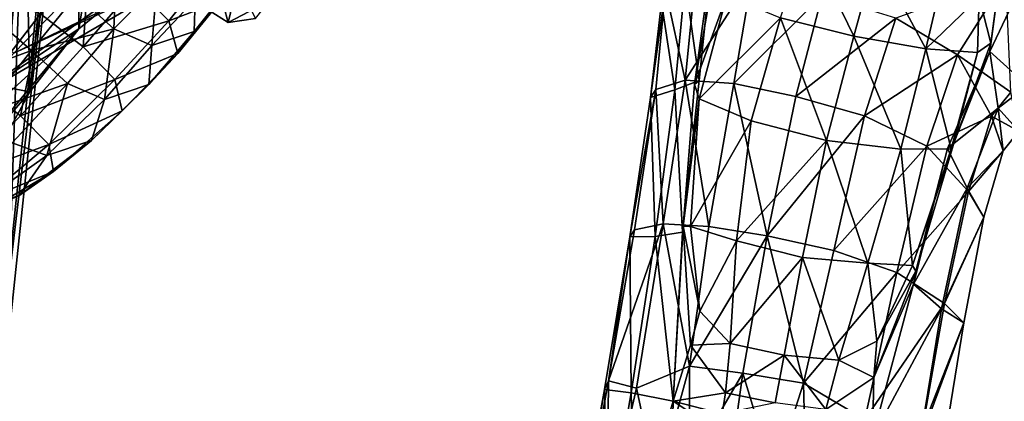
# Model space of a CAD drawing. Extents: x -76 to 76, y -20 to 79.
# Tile 96 of 175: x 1.84 to 4.187, y -12.053 to -11.143. Entities that reach past the tile are written whole.
import ezdxf

# ---------------------------------------------------------------- set-up
doc = ezdxf.new("R2010")
doc.units = 0

msp = doc.modelspace()

# ---------------------------------------------------------------- linework, layer by layer
for points in [[(2.1836, -9.9529, 10.607), (1.9815, -11.1649, 12.5867), (1.9787, -10.2282, 10.5714)], [(1.9815, -11.1649, 12.5867), (2.1836, -9.9529, 10.607), (2.1625, -11.0175, 12.5954)], [(1.842, -10.2029, 10.6231), (1.7188, -11.2875, 12.6426), (1.9001, -10.3159, 10.5526)], [(1.8645, -11.3153, 12.6164), (1.7188, -11.2875, 12.6426), (1.842, -10.2029, 10.6231)], [(1.9787, -10.2282, 10.5714), (1.8645, -11.3153, 12.6164), (1.842, -10.2029, 10.6231)], [(1.9815, -11.1649, 12.5867), (1.8645, -11.3153, 12.6164), (1.9787, -10.2282, 10.5714)], [(1.4991, -10.6867, 10.4346), (1.9001, -10.3159, 10.5526), (1.7977, -11.4111, 12.6298)], [(1.7188, -11.2875, 12.6426), (1.7977, -11.4111, 12.6298), (1.9001, -10.3159, 10.5526)], [(1.8504, -10.7301, 29.0915), (1.7206, -11.9341, 28.8486), (1.6817, -10.7085, 28.9618)], [(1.9235, -10.7089, 29.4017), (1.8389, -10.7189, 29.5181), (1.7888, -11.9724, 29.1596)], [(1.9235, -10.7089, 29.4017), (1.7888, -11.9724, 29.1596), (1.9388, -10.7205, 29.2554)], [(1.7888, -11.9724, 29.1596), (1.8083, -11.9575, 29.0146), (1.9388, -10.7205, 29.2554)], [(1.8504, -10.7301, 29.0915), (1.9388, -10.7205, 29.2554), (1.8083, -11.9575, 29.0146)], [(1.7206, -11.9341, 28.8486), (1.8504, -10.7301, 29.0915), (1.8083, -11.9575, 29.0146)], [(1.8264, -11.2228, 15.4564), (1.959, -11.0859, 15.4712), (1.4651, -10.9074, 18.0715)], [(2.3541, -10.968, 12.7098), (2.5473, -10.8928, 12.8776), (1.8264, -11.2228, 15.4564)], [(2.5473, -10.8928, 12.8776), (1.959, -11.0859, 15.4712), (1.8264, -11.2228, 15.4564)], [(3.6537, -11.1389, -0.0438), (3.7161, -10.9498, -0.0631), (3.8285, -11.1826, -0.0697)], [(3.7161, -10.9498, -0.0631), (3.8809, -10.9902, -0.086), (3.8285, -11.1826, -0.0697)], [(2.3541, -10.968, 12.7098), (1.8264, -11.2228, 15.4564), (1.7243, -11.3349, 15.4609)], [(2.1625, -11.0175, 12.5954), (2.3541, -10.968, 12.7098), (1.7243, -11.3349, 15.4609)], [(2.0077, -10.9799, 1.0078), (1.8897, -11.1291, 0.9616), (1.9914, -11.2083, 0.9614)], [(2.115, -11.0647, 1.0053), (2.0077, -10.9799, 1.0078), (1.9914, -11.2083, 0.9614)], [(4.1526, -11.219, 0.1532), (4.2743, -10.9623, 0.0365), (4.2422, -11.3006, 0.3523)], [(4.1771, -11.0335, -0.0049), (4.2743, -10.9623, 0.0365), (4.1526, -11.219, 0.1532)], [(2.0651, -11.1648, 0.3815), (1.976, -11.0843, 0.3778), (2.0727, -10.9845, 0.4036)], [(2.1674, -11.0607, 0.4028), (2.0651, -11.1648, 0.3815), (2.0727, -10.9845, 0.4036)], [(2.247, -11.0923, 1.0397), (2.2957, -10.9963, 0.9462), (2.3372, -11.1499, 0.9084)], [(2.2957, -10.9963, 0.9462), (2.3598, -11.0567, 0.8458), (2.3372, -11.1499, 0.9084)], [(3.4268, -11.0531, 0.3218), (3.4892, -11.0014, 0.1565), (3.4603, -11.2885, 0.2096)], [(3.4969, -11.0259, 0.0631), (3.449, -11.2982, 0.1217), (3.4892, -11.0014, 0.1565)], [(3.449, -11.2982, 0.1217), (3.4603, -11.2885, 0.2096), (3.4892, -11.0014, 0.1565)], [(3.9999, -11.213, -0.0481), (3.8285, -11.1826, -0.0697), (3.8809, -10.9902, -0.086)], [(4.0427, -11.0332, -0.0685), (3.9999, -11.213, -0.0481), (3.8809, -10.9902, -0.086)], [(1.9815, -11.1649, 12.5867), (2.1625, -11.0175, 12.5954), (1.7243, -11.3349, 15.4609)], [(2.1957, -11.1459, 0.9732), (2.2939, -11.023, 0.9676), (2.115, -11.0647, 1.0053)], [(2.2939, -11.023, 0.9676), (2.1957, -11.1459, 0.9732), (2.3194, -11.0988, 0.8708)], [(3.4529, -11.0263, 1.0669), (3.3799, -11.0704, 0.8023), (3.4268, -11.2875, 1.0836)], [(3.586, -11.0392, 1.3023), (3.4529, -11.0263, 1.0669), (3.4268, -11.2875, 1.0836)], [(3.4969, -11.0259, 0.0631), (3.5263, -11.0855, 0.0076), (3.449, -11.2982, 0.1217)], [(3.4268, -11.0531, 0.3218), (3.4021, -11.3103, 0.3634), (3.3703, -11.1024, 0.5426)], [(3.4021, -11.3103, 0.3634), (3.4268, -11.0531, 0.3218), (3.4603, -11.2885, 0.2096)], [(3.5428, -11.2953, 1.3125), (3.586, -11.0392, 1.3023), (3.4268, -11.2875, 1.0836)], [(3.586, -11.0392, 1.3023), (3.5428, -11.2953, 1.3125), (3.7534, -11.0849, 1.4344)], [(3.929, -11.1394, 1.3891), (4.0757, -11.2273, 1.2111), (4.1912, -11.0446, 1.2948)], [(3.9999, -11.213, -0.0481), (4.0427, -11.0332, -0.0685), (4.1274, -11.0892, -0.0289)], [(4.2031, -11.3163, 0.9632), (4.1912, -11.0446, 1.2948), (4.0757, -11.2273, 1.2111)], [(4.1771, -11.0335, -0.0049), (4.1554, -11.199, 0.048), (4.1274, -11.0892, -0.0289)], [(4.1554, -11.199, 0.048), (4.1771, -11.0335, -0.0049), (4.1526, -11.219, 0.1532)], [(2.1957, -11.1459, 0.9732), (2.115, -11.0647, 1.0053), (1.9914, -11.2083, 0.9614)], [(2.0651, -11.1648, 0.3815), (2.1674, -11.0607, 0.4028), (2.155, -11.2052, 0.4651)], [(2.1674, -11.0607, 0.4028), (2.2589, -11.0944, 0.4725), (2.155, -11.2052, 0.4651)], [(2.3443, -11.0601, 0.647), (2.2564, -11.1714, 0.6658), (2.2589, -11.0944, 0.4725)], [(2.2564, -11.1714, 0.6658), (2.3443, -11.0601, 0.647), (2.3194, -11.0988, 0.8708)], [(2.4022, -11.1407, 0.6445), (2.3372, -11.1499, 0.9084), (2.3598, -11.0567, 0.8458)], [(3.3799, -11.0704, 0.8023), (3.3703, -11.1024, 0.5426), (3.3443, -11.329, 0.5721)], [(3.3566, -11.3101, 0.8245), (3.3799, -11.0704, 0.8023), (3.3443, -11.329, 0.5721)], [(3.3799, -11.0704, 0.8023), (3.3566, -11.3101, 0.8245), (3.4268, -11.2875, 1.0836)], [(1.755, -11.3036, 0.8611), (1.8897, -11.1291, 0.9616), (1.7784, -11.0897, 0.8889)], [(1.8689, -11.2171, 0.396), (1.7715, -11.1333, 0.4311), (1.976, -11.0843, 0.3778)], [(1.8689, -11.2171, 0.396), (1.976, -11.0843, 0.3778), (2.0651, -11.1648, 0.3815)], [(2.2564, -11.1714, 0.6658), (2.155, -11.2052, 0.4651), (2.2589, -11.0944, 0.4725)], [(2.1957, -11.1459, 0.9732), (2.2176, -11.2237, 0.8737), (2.3194, -11.0988, 0.8708)], [(2.2564, -11.1714, 0.6658), (2.3194, -11.0988, 0.8708), (2.2176, -11.2237, 0.8737)], [(2.247, -11.0923, 1.0397), (2.3372, -11.1499, 0.9084), (2.4361, -11.0986, 0.9307)], [(2.4361, -11.0986, 0.9307), (2.3372, -11.1499, 0.9084), (2.4022, -11.1407, 0.6445)], [(3.5263, -11.0855, 0.0076), (3.4597, -11.3324, 0.0682), (3.449, -11.2982, 0.1217)], [(3.5263, -11.0855, 0.0076), (3.6537, -11.1389, -0.0438), (3.4597, -11.3324, 0.0682)], [(3.5428, -11.2953, 1.3125), (3.6901, -11.3262, 1.4353), (3.7534, -11.0849, 1.4344)], [(3.929, -11.1394, 1.3891), (3.7534, -11.0849, 1.4344), (3.6901, -11.3262, 1.4353)], [(4.1237, -11.2215, -0.0015), (3.9999, -11.213, -0.0481), (4.1274, -11.0892, -0.0289)], [(4.1554, -11.199, 0.048), (4.1237, -11.2215, -0.0015), (4.1274, -11.0892, -0.0289)], [(3.4021, -11.3103, 0.3634), (3.3443, -11.329, 0.5721), (3.3703, -11.1024, 0.5426)], [(1.7715, -11.1333, 0.4311), (1.8689, -11.2171, 0.396), (1.6622, -11.2932, 0.4216)], [(1.755, -11.3036, 0.8611), (1.842, -11.3729, 0.8616), (1.8897, -11.1291, 0.9616)], [(1.842, -11.3729, 0.8616), (1.9914, -11.2083, 0.9614), (1.8897, -11.1291, 0.9616)], [(2.0671, -11.2859, 0.9289), (2.1957, -11.1459, 0.9732), (1.9914, -11.2083, 0.9614)], [(2.1957, -11.1459, 0.9732), (2.0671, -11.2859, 0.9289), (2.2176, -11.2237, 0.8737)], [(3.6537, -11.1389, -0.0438), (3.5841, -11.3842, 0.0171), (3.4597, -11.3324, 0.0682)], [(3.5841, -11.3842, 0.0171), (3.6537, -11.1389, -0.0438), (3.7638, -11.4315, -0.0089)], [(3.6537, -11.1389, -0.0438), (3.8285, -11.1826, -0.0697), (3.7638, -11.4315, -0.0089)], [(3.8542, -11.3727, 1.3763), (3.929, -11.1394, 1.3891), (3.6901, -11.3262, 1.4353)], [(3.929, -11.1394, 1.3891), (3.8542, -11.3727, 1.3763), (4.0757, -11.2273, 1.2111)], [(1.8645, -11.3153, 12.6164), (1.9815, -11.1649, 12.5867), (1.6255, -11.5943, 15.5507)], [(1.9815, -11.1649, 12.5867), (1.6597, -11.4584, 15.501), (1.6255, -11.5943, 15.5507)], [(1.6597, -11.4584, 15.501), (1.9815, -11.1649, 12.5867), (1.7243, -11.3349, 15.4609)], [(1.9543, -11.2953, 0.3956), (1.8689, -11.2171, 0.396), (2.0651, -11.1648, 0.3815)], [(1.9543, -11.2953, 0.3956), (2.0651, -11.1648, 0.3815), (2.0424, -11.3337, 0.4724)], [(2.0651, -11.1648, 0.3815), (2.155, -11.2052, 0.4651), (2.0424, -11.3337, 0.4724)], [(2.1483, -11.298, 0.6693), (2.2564, -11.1714, 0.6658), (2.2176, -11.2237, 0.8737)], [(2.2564, -11.1714, 0.6658), (2.1483, -11.298, 0.6693), (2.155, -11.2052, 0.4651)], [(3.9407, -11.4519, 0.0129), (3.7638, -11.4315, -0.0089), (3.8285, -11.1826, -0.0697)], [(3.9999, -11.213, -0.0481), (3.9407, -11.4519, 0.0129), (3.8285, -11.1826, -0.0697)], [(1.8689, -11.2171, 0.396), (1.747, -11.3689, 0.3941), (1.6622, -11.2932, 0.4216)], [(1.8689, -11.2171, 0.396), (1.9543, -11.2953, 0.3956), (1.747, -11.3689, 0.3941)], [(2.0671, -11.2859, 0.9289), (1.9914, -11.2083, 0.9614), (1.842, -11.3729, 0.8616)], [(2.1483, -11.298, 0.6693), (2.0424, -11.3337, 0.4724), (2.155, -11.2052, 0.4651)], [(3.9407, -11.4519, 0.0129), (3.9999, -11.213, -0.0481), (4.0603, -11.4513, 0.0619)], [(3.9999, -11.213, -0.0481), (4.1237, -11.2215, -0.0015), (4.0603, -11.4513, 0.0619)], [(4.1554, -11.199, 0.048), (4.1526, -11.219, 0.1532), (4.068, -11.4352, 0.1173)], [(4.1554, -11.199, 0.048), (4.068, -11.4352, 0.1173), (4.1237, -11.2215, -0.0015)], [(2.0671, -11.2859, 0.9289), (2.0846, -11.3608, 0.8316), (2.2176, -11.2237, 0.8737)], [(2.1483, -11.298, 0.6693), (2.2176, -11.2237, 0.8737), (2.0846, -11.3608, 0.8316)], [(3.8542, -11.3727, 1.3763), (4.0025, -11.4449, 1.1903), (4.0757, -11.2273, 1.2111)], [(4.1567, -11.3731, 0.9451), (4.0757, -11.2273, 1.2111), (4.0025, -11.4449, 1.1903)], [(4.1526, -11.219, 0.1532), (4.1729, -11.3545, 0.367), (4.0516, -11.4508, 0.219)], [(4.1526, -11.219, 0.1532), (4.0516, -11.4508, 0.219), (4.068, -11.4352, 0.1173)], [(4.068, -11.4352, 0.1173), (4.0603, -11.4513, 0.0619), (4.1237, -11.2215, -0.0015)], [(4.1567, -11.3731, 0.9451), (4.2031, -11.3163, 0.9632), (4.0757, -11.2273, 1.2111)], [(4.1729, -11.3545, 0.367), (4.1526, -11.219, 0.1532), (4.2422, -11.3006, 0.3523)], [(1.8645, -11.3153, 12.6164), (1.5663, -11.8614, 15.5906), (1.7188, -11.2875, 12.6426)], [(1.9099, -11.4411, 0.833), (2.0671, -11.2859, 0.9289), (1.842, -11.3729, 0.8616)], [(2.0671, -11.2859, 0.9289), (1.9099, -11.4411, 0.833), (2.0846, -11.3608, 0.8316)], [(3.374, -11.6302, 1.1027), (3.4268, -11.2875, 1.0836), (3.3566, -11.3101, 0.8245)], [(3.374, -11.6302, 1.1027), (3.4828, -11.6362, 1.3187), (3.4268, -11.2875, 1.0836)], [(3.4828, -11.6362, 1.3187), (3.5428, -11.2953, 1.3125), (3.4268, -11.2875, 1.0836)], [(1.842, -11.3729, 0.8616), (1.755, -11.3036, 0.8611), (1.6922, -11.5213, 0.6966)], [(1.9543, -11.2953, 0.3956), (1.8226, -11.4366, 0.3884), (1.747, -11.3689, 0.3941)], [(1.8226, -11.4366, 0.3884), (1.9543, -11.2953, 0.3956), (1.9054, -11.4671, 0.4532)], [(1.9543, -11.2953, 0.3956), (2.0424, -11.3337, 0.4724), (1.9054, -11.4671, 0.4532)], [(2.1483, -11.298, 0.6693), (2.0117, -11.4315, 0.637), (2.0424, -11.3337, 0.4724)], [(2.0117, -11.4315, 0.637), (2.1483, -11.298, 0.6693), (2.0846, -11.3608, 0.8316)], [(3.3061, -11.6447, 0.8514), (3.3566, -11.3101, 0.8245), (3.2947, -11.6609, 0.6077)], [(3.3566, -11.3101, 0.8245), (3.3443, -11.329, 0.5721), (3.2947, -11.6609, 0.6077)], [(3.3061, -11.6447, 0.8514), (3.374, -11.6302, 1.1027), (3.3566, -11.3101, 0.8245)], [(3.4021, -11.3103, 0.3634), (3.3554, -11.6604, 0.4144), (3.3443, -11.329, 0.5721)], [(3.3554, -11.6604, 0.4144), (3.4021, -11.3103, 0.3634), (3.4205, -11.6497, 0.2754)], [(3.4021, -11.3103, 0.3634), (3.4603, -11.2885, 0.2096), (3.4205, -11.6497, 0.2754)], [(3.4222, -11.6355, 0.1944), (3.4205, -11.6497, 0.2754), (3.4603, -11.2885, 0.2096)], [(3.449, -11.2982, 0.1217), (3.4222, -11.6355, 0.1944), (3.4603, -11.2885, 0.2096)], [(3.4222, -11.6355, 0.1944), (3.449, -11.2982, 0.1217), (3.4597, -11.3324, 0.0682)], [(3.4828, -11.6362, 1.3187), (3.622, -11.6587, 1.4318), (3.5428, -11.2953, 1.3125)], [(3.622, -11.6587, 1.4318), (3.6901, -11.3262, 1.4353), (3.5428, -11.2953, 1.3125)], [(4.1729, -11.3545, 0.367), (4.2422, -11.3006, 0.3523), (4.2223, -11.409, 0.6485)], [(1.5663, -11.8614, 15.5906), (1.8645, -11.3153, 12.6164), (1.6255, -11.5943, 15.5507)], [(2.0117, -11.4315, 0.637), (1.9054, -11.4671, 0.4532), (2.0424, -11.3337, 0.4724)], [(3.3554, -11.6604, 0.4144), (3.2947, -11.6609, 0.6077), (3.3443, -11.329, 0.5721)], [(3.439, -11.6365, 0.1461), (3.4222, -11.6355, 0.1944), (3.4597, -11.3324, 0.0682)], [(3.439, -11.6365, 0.1461), (3.4597, -11.3324, 0.0682), (3.5841, -11.3842, 0.0171)], [(3.8542, -11.3727, 1.3763), (3.6901, -11.3262, 1.4353), (3.622, -11.6587, 1.4318)], [(4.2031, -11.3163, 0.9632), (4.1567, -11.3731, 0.9451), (4.2223, -11.409, 0.6485)], [(4.1729, -11.3545, 0.367), (4.0984, -11.5451, 0.4066), (4.0516, -11.4508, 0.219)], [(4.1729, -11.3545, 0.367), (4.1848, -11.4559, 0.6456), (4.0984, -11.5451, 0.4066)], [(4.1848, -11.4559, 0.6456), (4.1729, -11.3545, 0.367), (4.2223, -11.409, 0.6485)], [(1.9099, -11.4411, 0.833), (1.842, -11.3729, 0.8616), (1.6922, -11.5213, 0.6966)], [(1.9099, -11.4411, 0.833), (1.9212, -11.5055, 0.7402), (2.0846, -11.3608, 0.8316)], [(2.0117, -11.4315, 0.637), (2.0846, -11.3608, 0.8316), (1.9212, -11.5055, 0.7402)], [(3.781, -11.6937, 1.3747), (3.8542, -11.3727, 1.3763), (3.622, -11.6587, 1.4318)], [(3.8542, -11.3727, 1.3763), (3.781, -11.6937, 1.3747), (4.0025, -11.4449, 1.1903)], [(4.1018, -11.5529, 0.9318), (4.1567, -11.3731, 0.9451), (4.0025, -11.4449, 1.1903)], [(4.1567, -11.3731, 0.9451), (4.1018, -11.5529, 0.9318), (4.1848, -11.4559, 0.6456)], [(4.1567, -11.3731, 0.9451), (4.1848, -11.4559, 0.6456), (4.2223, -11.409, 0.6485)], [(3.5492, -11.6711, 0.1051), (3.439, -11.6365, 0.1461), (3.5841, -11.3842, 0.0171)], [(3.5492, -11.6711, 0.1051), (3.5841, -11.3842, 0.0171), (3.7638, -11.4315, -0.0089)], [(1.7487, -11.5761, 0.6754), (1.9099, -11.4411, 0.833), (1.6922, -11.5213, 0.6966)], [(1.8226, -11.4366, 0.3884), (1.9054, -11.4671, 0.4532), (1.7281, -11.5928, 0.3659)], [(1.9099, -11.4411, 0.833), (1.7487, -11.5761, 0.6754), (1.9212, -11.5055, 0.7402)], [(1.8382, -11.5632, 0.548), (2.0117, -11.4315, 0.637), (1.9212, -11.5055, 0.7402)], [(2.0117, -11.4315, 0.637), (1.8382, -11.5632, 0.548), (1.9054, -11.4671, 0.4532)], [(3.7059, -11.7101, 0.0866), (3.5492, -11.6711, 0.1051), (3.7638, -11.4315, -0.0089)], [(3.862, -11.724, 0.1055), (3.7059, -11.7101, 0.0866), (3.7638, -11.4315, -0.0089)], [(3.9407, -11.4519, 0.0129), (3.862, -11.724, 0.1055), (3.7638, -11.4315, -0.0089)], [(3.781, -11.6937, 1.3747), (3.9313, -11.7459, 1.1957), (4.0025, -11.4449, 1.1903)], [(3.862, -11.724, 0.1055), (3.9407, -11.4519, 0.0129), (3.9686, -11.7293, 0.1482)], [(4.1018, -11.5529, 0.9318), (4.0025, -11.4449, 1.1903), (3.9313, -11.7459, 1.1957)], [(3.9407, -11.4519, 0.0129), (4.0603, -11.4513, 0.0619), (3.9686, -11.7293, 0.1482)], [(3.9766, -11.7427, 0.2009), (3.9686, -11.7293, 0.1482), (4.068, -11.4352, 0.1173)], [(3.9686, -11.7293, 0.1482), (4.0603, -11.4513, 0.0619), (4.068, -11.4352, 0.1173)], [(3.9712, -11.7738, 0.2936), (4.0516, -11.4508, 0.219), (4.0984, -11.5451, 0.4066)], [(3.9712, -11.7738, 0.2936), (3.9766, -11.7427, 0.2009), (4.0516, -11.4508, 0.219)], [(3.9766, -11.7427, 0.2009), (4.068, -11.4352, 0.1173), (4.0516, -11.4508, 0.219)], [(1.8382, -11.5632, 0.548), (1.7281, -11.5928, 0.3659), (1.9054, -11.4671, 0.4532)], [(4.1848, -11.4559, 0.6456), (4.1384, -11.6139, 0.6532), (4.0984, -11.5451, 0.4066)], [(4.1018, -11.5529, 0.9318), (4.1384, -11.6139, 0.6532), (4.1848, -11.4559, 0.6456)], [(1.7487, -11.5761, 0.6754), (1.7847, -11.5859, 0.6323), (1.9212, -11.5055, 0.7402)], [(1.8382, -11.5632, 0.548), (1.9212, -11.5055, 0.7402), (1.7847, -11.5859, 0.6323)], [(4.0376, -11.8327, 0.4563), (3.9712, -11.7738, 0.2936), (4.0984, -11.5451, 0.4066)], [(4.0376, -11.8327, 0.4563), (4.0984, -11.5451, 0.4066), (4.1384, -11.6139, 0.6532)], [(4.0449, -11.8202, 0.9432), (4.1018, -11.5529, 0.9318), (3.9313, -11.7459, 1.1957)], [(4.1018, -11.5529, 0.9318), (4.0449, -11.8202, 0.9432), (4.1384, -11.6139, 0.6532)], [(4.0906, -11.866, 0.6768), (4.0376, -11.8327, 0.4563), (4.1384, -11.6139, 0.6532)], [(4.0449, -11.8202, 0.9432), (4.0906, -11.866, 0.6768), (4.1384, -11.6139, 0.6532)], [(3.3061, -11.6447, 0.8514), (3.2439, -12.0047, 0.8582), (3.374, -11.6302, 1.1027)], [(3.2439, -12.0047, 0.8582), (3.3108, -12.0222, 1.1247), (3.374, -11.6302, 1.1027)], [(3.374, -11.6302, 1.1027), (3.3108, -12.0222, 1.1247), (3.4371, -11.9698, 1.3323)], [(3.4828, -11.6362, 1.3187), (3.374, -11.6302, 1.1027), (3.4371, -11.9698, 1.3323)], [(3.4222, -11.6355, 0.1944), (3.4393, -11.9198, 0.2495), (3.398, -12.0531, 0.3156)], [(3.4205, -11.6497, 0.2754), (3.4222, -11.6355, 0.1944), (3.398, -12.0531, 0.3156)], [(3.4222, -11.6355, 0.1944), (3.439, -11.6365, 0.1461), (3.4616, -11.8386, 0.2001)], [(3.4393, -11.9198, 0.2495), (3.4222, -11.6355, 0.1944), (3.4616, -11.8386, 0.2001)], [(3.4828, -11.6362, 1.3187), (3.4371, -11.9698, 1.3323), (3.622, -11.6587, 1.4318)], [(3.439, -11.6365, 0.1461), (3.5492, -11.6711, 0.1051), (3.4616, -11.8386, 0.2001)], [(3.298, -12.0331, 0.4556), (3.2343, -12.025, 0.6317), (3.2947, -11.6609, 0.6077)], [(3.2947, -11.6609, 0.6077), (3.2343, -12.025, 0.6317), (3.2439, -12.0047, 0.8582)], [(3.3061, -11.6447, 0.8514), (3.2947, -11.6609, 0.6077), (3.2439, -12.0047, 0.8582)], [(3.3554, -11.6604, 0.4144), (3.298, -12.0331, 0.4556), (3.2947, -11.6609, 0.6077)], [(3.298, -12.0331, 0.4556), (3.3554, -11.6604, 0.4144), (3.398, -12.0531, 0.3156)], [(3.3554, -11.6604, 0.4144), (3.4205, -11.6497, 0.2754), (3.398, -12.0531, 0.3156)], [(3.4371, -11.9698, 1.3323), (3.5644, -11.9867, 1.4345), (3.622, -11.6587, 1.4318)], [(3.622, -11.6587, 1.4318), (3.5644, -11.9867, 1.4345), (3.7088, -12.0105, 1.3832)], [(3.781, -11.6937, 1.3747), (3.622, -11.6587, 1.4318), (3.7088, -12.0105, 1.3832)], [(3.5492, -11.6711, 0.1051), (3.5339, -11.9154, 0.1936), (3.4616, -11.8386, 0.2001)], [(3.5492, -11.6711, 0.1051), (3.7059, -11.7101, 0.0866), (3.5339, -11.9154, 0.1936)], [(3.7059, -11.7101, 0.0866), (3.6624, -11.9435, 0.1835), (3.5339, -11.9154, 0.1936)], [(3.7927, -11.9556, 0.1994), (3.6624, -11.9435, 0.1835), (3.7059, -11.7101, 0.0866)], [(3.862, -11.724, 0.1055), (3.7927, -11.9556, 0.1994), (3.7059, -11.7101, 0.0866)], [(3.781, -11.6937, 1.3747), (3.7088, -12.0105, 1.3832), (3.9313, -11.7459, 1.1957)], [(3.7927, -11.9556, 0.1994), (3.862, -11.724, 0.1055), (3.8833, -11.9097, 0.2076)], [(3.862, -11.724, 0.1055), (3.9686, -11.7293, 0.1482), (3.8833, -11.9097, 0.2076)], [(3.9686, -11.7293, 0.1482), (3.9766, -11.7427, 0.2009), (3.8833, -11.9097, 0.2076)], [(3.7088, -12.0105, 1.3832), (3.8548, -12.0972, 1.2148), (3.9313, -11.7459, 1.1957)], [(4.0449, -11.8202, 0.9432), (3.9313, -11.7459, 1.1957), (3.8548, -12.0972, 1.2148)], [(3.9766, -11.7427, 0.2009), (3.9712, -11.7738, 0.2936), (3.8761, -11.9968, 0.2621)], [(3.9766, -11.7427, 0.2009), (3.8761, -11.9968, 0.2621), (3.8833, -11.9097, 0.2076)], [(3.9712, -11.7738, 0.2936), (4.0376, -11.8327, 0.4563), (3.8732, -12.1397, 0.3358)], [(3.9712, -11.7738, 0.2936), (3.8732, -12.1397, 0.3358), (3.8761, -11.9968, 0.2621)], [(3.9925, -12.1175, 0.9413), (4.0449, -11.8202, 0.9432), (3.8548, -12.0972, 1.2148)], [(4.0449, -11.8202, 0.9432), (3.9925, -12.1175, 0.9413), (4.0906, -11.866, 0.6768)], [(3.4393, -11.9198, 0.2495), (3.4616, -11.8386, 0.2001), (3.5339, -11.9154, 0.1936)], [(4.0376, -11.8327, 0.4563), (3.9861, -12.1495, 0.4946), (3.8732, -12.1397, 0.3358)], [(4.0376, -11.8327, 0.4563), (4.0906, -11.866, 0.6768), (3.9861, -12.1495, 0.4946)], [(4.0906, -11.866, 0.6768), (4.0442, -12.1548, 0.6924), (3.9861, -12.1495, 0.4946)], [(3.9925, -12.1175, 0.9413), (4.0442, -12.1548, 0.6924), (4.0906, -11.866, 0.6768)], [(3.4393, -11.9198, 0.2495), (3.523, -12.033, 0.2555), (3.398, -12.0531, 0.3156)], [(3.523, -12.033, 0.2555), (3.4393, -11.9198, 0.2495), (3.5339, -11.9154, 0.1936)], [(3.523, -12.033, 0.2555), (3.5339, -11.9154, 0.1936), (3.6624, -11.9435, 0.1835)], [(3.7927, -11.9556, 0.1994), (3.8833, -11.9097, 0.2076), (3.8761, -11.9968, 0.2621)], [(3.6412, -12.0568, 0.2485), (3.523, -12.033, 0.2555), (3.6624, -11.9435, 0.1835)], [(3.7616, -12.0731, 0.2643), (3.6412, -12.0568, 0.2485), (3.6624, -11.9435, 0.1835)], [(3.7927, -11.9556, 0.1994), (3.7616, -12.0731, 0.2643), (3.6624, -11.9435, 0.1835)], [(3.7616, -12.0731, 0.2643), (3.7927, -11.9556, 0.1994), (3.8761, -11.9968, 0.2621)], [(3.4371, -11.9698, 1.3323), (3.3108, -12.0222, 1.1247), (3.3595, -12.2521, 1.2434)], [(3.4367, -12.2042, 1.365), (3.4371, -11.9698, 1.3323), (3.3595, -12.2521, 1.2434)], [(3.4371, -11.9698, 1.3323), (3.4367, -12.2042, 1.365), (3.5644, -11.9867, 1.4345)], [(3.4367, -12.2042, 1.365), (3.5324, -12.2147, 1.4541), (3.5644, -11.9867, 1.4345)], [(3.5324, -12.2147, 1.4541), (3.6376, -12.2315, 1.4006), (3.5644, -11.9867, 1.4345)], [(3.6376, -12.2315, 1.4006), (3.7088, -12.0105, 1.3832), (3.5644, -11.9867, 1.4345)], [(3.1858, -12.3204, 0.8198), (3.2406, -12.3249, 1.0206), (3.2439, -12.0047, 0.8582)], [(3.1858, -12.3204, 0.8198), (3.2439, -12.0047, 0.8582), (3.2343, -12.025, 0.6317)], [(3.2406, -12.3249, 1.0206), (3.3108, -12.0222, 1.1247), (3.2439, -12.0047, 0.8582)], [(3.6376, -12.2315, 1.4006), (3.716, -12.296, 1.3025), (3.7088, -12.0105, 1.3832)], [(3.716, -12.296, 1.3025), (3.8548, -12.0972, 1.2148), (3.7088, -12.0105, 1.3832)], [(3.7616, -12.0731, 0.2643), (3.8761, -11.9968, 0.2621), (3.8732, -12.1397, 0.3358)], [(3.2414, -12.3579, 0.4678), (3.1759, -12.3479, 0.626), (3.2343, -12.025, 0.6317)], [(3.1759, -12.3479, 0.626), (3.1858, -12.3204, 0.8198), (3.2343, -12.025, 0.6317)], [(3.298, -12.0331, 0.4556), (3.2414, -12.3579, 0.4678), (3.2343, -12.025, 0.6317)], [(3.3595, -12.2521, 1.2434), (3.3108, -12.0222, 1.1247), (3.2406, -12.3249, 1.0206)], [(3.2414, -12.3579, 0.4678), (3.298, -12.0331, 0.4556), (3.3059, -12.3635, 0.3424)], [(3.298, -12.0331, 0.4556), (3.398, -12.0531, 0.3156), (3.3059, -12.3635, 0.3424)], [(3.523, -12.033, 0.2555), (3.5152, -12.0837, 0.2733), (3.398, -12.0531, 0.3156)], [(3.523, -12.033, 0.2555), (3.6412, -12.0568, 0.2485), (3.5152, -12.0837, 0.2733)], [(3.3059, -12.3635, 0.3424), (3.398, -12.0531, 0.3156), (3.395, -12.1845, 0.2435)], [(3.5089, -12.1274, 0.2292), (3.395, -12.1845, 0.2435), (3.398, -12.0531, 0.3156)], [(3.5152, -12.0837, 0.2733), (3.5089, -12.1274, 0.2292), (3.398, -12.0531, 0.3156)]]:
    msp.add_3dface(points)

doc.saveas('drawing.dxf')
